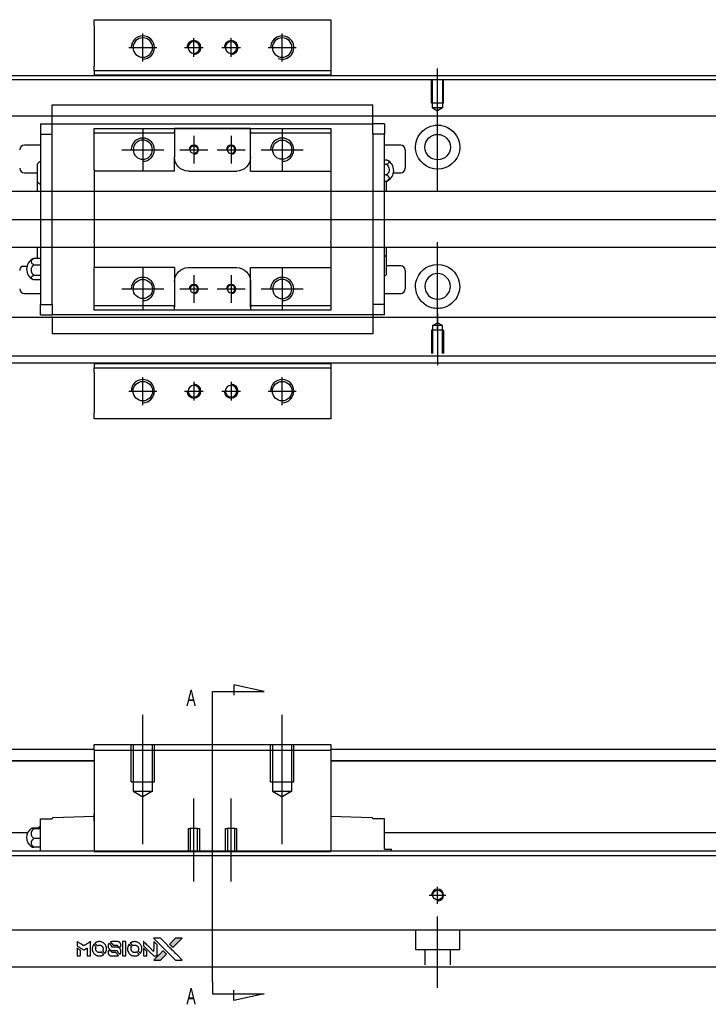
# Model space of a CAD drawing. Header units: millimetres. Extents: x -257 to 3135, y -1556 to 860.
# Tile 3 of 40: x 29 to 177, y -1556 to -1344. Entities that reach past the tile are written whole.
import ezdxf
from ezdxf.lldxf.tags import DXFTag

# ---------------------------------------------------------------- set-up
doc = ezdxf.new("R2010")
doc.units = ezdxf.units.MM
doc.layers.get('0').update_dxf_attribs({"linetype": 'CONTINUOUS'})
doc.styles.add('CHN', font='Microsoft JhengHei.ttf')
tags = doc.linetypes.add('DASHED', pattern=[25.72, 12.86, -12.86]).pattern_tags.tags
tags[6:7] = [DXFTag(74, 4), DXFTag(75, 0), DXFTag(340, '0'), DXFTag(46, 0.0), DXFTag(50, 0.0), DXFTag(44, 0.0), DXFTag(45, 0.0)]
tags[4:5] = [DXFTag(74, 4), DXFTag(75, 0), DXFTag(340, '0'), DXFTag(46, 0.0), DXFTag(50, 0.0), DXFTag(44, 0.0), DXFTag(45, 0.0)]

# ---------------------------------------------------------------- blocks, each defined once
blk = doc.blocks.new('MosionX logo(完整正式版)')
h = blk.add_hatch(color=22)
h.dxf.hatch_style = 1
h.paths.add_polyline_path([(-1416, 1831), (-1517, 1831), (-1619, 1831), (-1707, 1742, 0.000288), (-1740, 1709, 0.000479), (-1769, 1680, 0.000013), (-1794, 1654, 0.197177), (-1794, 1654, 0.197497), (-1794, 1653, 0.00004), (-1779, 1638, 0.000834), (-1763, 1622, 0.000506), (-1744, 1603), (-1694, 1552), (-1555, 1692)])
h.paths.add_polyline_path([(-1892, 1355), (-1942, 1405, 0.000476), (-1962, 1424, 0.000789), (-1978, 1441, 0.000035), (-1993, 1455, 0.19758), (-1993, 1456, 0.198396), (-1994, 1455, 0.000019), (-2014, 1435, 0.000582), (-2036, 1413, 0.000351), (-2062, 1387, 0.000108), (-2174, 1275, 0.000692), (-2230, 1218, 0.000077), (-2269, 1179, 0.197527), (-2269, 1178, 0.410182), (-2269, 1177, 0.000493), (-2248, 1177, 0.002424), (-2219, 1177, 0.000529), (-2169, 1177), (-2070, 1177), (-1981, 1266)])
at = {"color": 22}
for points in [[(-2150, 1708, -0.000056), (-2089, 1647, -0.000021), (-2004, 1562, -0.000021), (-1911, 1469, -0.000025), (-1823, 1381), (-1619, 1177), (-1518, 1177), (-1417, 1177), (-1553, 1315, 0.000274), (-1619, 1381, 0.000123), (-1705, 1467, 0.000121), (-1797, 1559, 0.000165), (-1879, 1641), (-2068, 1831), (-2170, 1831), (-2272, 1831)], [(-1707, 1742, 0.000288), (-1740, 1709, 0.000479), (-1769, 1680, 0.000013), (-1794, 1654, 0.197177), (-1794, 1654, 0.197497), (-1794, 1653, 0.00004), (-1779, 1638, 0.000836), (-1763, 1622, 0.000505), (-1744, 1603), (-1694, 1552), (-1555, 1692), (-1416, 1831), (-1517, 1831), (-1619, 1831)], [(-4562, 1668), (-4562, 1603), (-4545, 1592, -0.000297), (-4534, 1586, -0.000037), (-4510, 1571, -0.000043), (-4482, 1554, -0.000036), (-4452, 1535, 0.000044), (-4422, 1517, 0.000063), (-4396, 1501, 0.000035), (-4374, 1488, 0.0009), (-4368, 1484), (-4360, 1479), (-4348, 1486, 0.001175), (-4342, 1490, 0.000208), (-4329, 1498, 0.000225), (-4315, 1506, 0.000203), (-4300, 1516, -0.000711), (-4286, 1525, -0.001119), (-4274, 1532, -0.000263), (-4263, 1539, -0.04589), (-4262, 1539, -0.519312), (-4261, 1539, -0.001914), (-4261, 1521, -0.003124), (-4260, 1493, -0.000285), (-4260, 1421), (-4260, 1303), (-4219, 1303, 0.001727), (-4189, 1303, 0.025279), (-4179, 1303, 0.073886), (-4173, 1305, 0.07426), (-4167, 1308, 0.03264), (-4166, 1310, 0.01784), (-4164, 1311, 0.017712), (-4163, 1313, 0.026854), (-4162, 1315), (-4160, 1319), (-4160, 1526), (-4159, 1733), (-4162, 1731, -0.004595), (-4163, 1730, -0.00016), (-4169, 1726, -0.000298), (-4177, 1722, -0.000208), (-4185, 1717, 0.000986), (-4210, 1701, 0.00025), (-4250, 1676, 0.000268), (-4292, 1650, 0.000436), (-4329, 1627, -0.002932), (-4341, 1619, -0.004718), (-4351, 1613, -0.001113), (-4360, 1608, -0.227179), (-4361, 1608, -0.045982), (-4362, 1608, -0.000145), (-4374, 1616, -0.000825), (-4387, 1624, -0.000517), (-4403, 1634, 0.000056), (-4458, 1668, 0.000289), (-4488, 1687, 0.000481), (-4511, 1701, 0.000418), (-4535, 1715), (-4562, 1732)], [(-4562, 1417), (-4562, 1303), (-4521, 1303, 0.000842), (-4494, 1303, 0.010591), (-4484, 1303, 0.028995), (-4479, 1303, 0.069543), (-4475, 1305, 0.051063), (-4471, 1307, 0.039932), (-4468, 1310, 0.039414), (-4465, 1314, 0.045845), (-4462, 1318, 0.094811), (-4461, 1322, 0.007124), (-4461, 1333, 0.004713), (-4461, 1352, 0.000534), (-4461, 1395), (-4461, 1469), (-4471, 1475, 0.000828), (-4502, 1494, 0.000879), (-4532, 1513, 0.000048), (-4561, 1530, 0.137596), (-4562, 1531, 0.413028), (-4562, 1530, 0.000016), (-4562, 1497, 0.000623), (-4562, 1460, 0.000374)], [(-4068, 1643, 0.064158), (-4094, 1594, 0.06356), (-4108, 1539, 0.064004), (-4107, 1483, 0.066747), (-4091, 1429, 0.04321), (-4073, 1396, 0.044737), (-4050, 1367, 0.044901), (-4021, 1342, 0.044184), (-3989, 1323, 0.026293), (-3965, 1313, 0.033344), (-3941, 1306, 0.033227), (-3917, 1303, 0.025815), (-3890, 1302, 0.023119), (-3864, 1304, 0.031044), (-3841, 1308, 0.031337), (-3819, 1315, 0.024258), (-3796, 1325, 0.015622), (-3788, 1329, 0.008495), (-3778, 1335, 0.008415), (-3769, 1341, 0.020814), (-3763, 1346), (-3760, 1348), (-3791, 1379, 0.002843), (-3814, 1403, 0.033917), (-3823, 1411, 0.087906), (-3831, 1414, 0.073302), (-3839, 1416, 0.022047), (-3843, 1415, 0.026465), (-3847, 1415, 0.022233), (-3851, 1414, 0.009985), (-3857, 1412, -0.039011), (-3876, 1407, -0.044398), (-3896, 1406, -0.045096), (-3915, 1408, -0.04265), (-3934, 1413, -0.071154), (-3961, 1428, -0.068827), (-3983, 1450, -0.068713), (-3998, 1476, -0.070507), (-4005, 1506, -0.028605), (-4006, 1519, -0.031418), (-4005, 1531, -0.031044), (-4002, 1544, -0.02668), (-3998, 1556, 0.038913), (-3996, 1564, 0.043732), (-3995, 1571, 0.047754), (-3995, 1578, 0.075756), (-3997, 1583, 0.07294), (-3999, 1586, 0.003456), (-4006, 1594, 0.005023), (-4017, 1605, 0.002422), (-4030, 1619, 0.000819), (-4042, 1631, 0.001349), (-4053, 1641, 0.0001), (-4062, 1650, 0.205335), (-4062, 1651, 0.219821), (-4063, 1650, 0.002494), (-4064, 1648, 0.007089), (-4066, 1646, 0.004494)], [(-3917, 1731, 0.024131), (-3935, 1728, 0.022344), (-3954, 1723, 0.021883), (-3972, 1717, 0.020884), (-3990, 1709, 0.010669), (-4000, 1703, 0.010389), (-4011, 1697, 0.010913), (-4020, 1692, 0.022227), (-4026, 1687), (-4029, 1685), (-3996, 1653, 0.002452), (-3984, 1640, 0.003628), (-3972, 1630, 0.001662), (-3963, 1621, 0.070159), (-3960, 1619, 0.047671), (-3958, 1618, 0.018624), (-3956, 1618, 0.017921), (-3953, 1617, 0.018804), (-3950, 1617, 0.018255), (-3946, 1617, 0.041312), (-3943, 1617, 0.037164), (-3939, 1618, 0.012342), (-3935, 1620, -0.015101), (-3924, 1624, -0.035998), (-3916, 1626, -0.033244), (-3907, 1627, -0.011249), (-3894, 1627, -0.004059), (-3883, 1627, -0.019693), (-3877, 1627, -0.027943), (-3872, 1626, -0.014411), (-3866, 1624, -0.033089), (-3851, 1619, -0.033887), (-3838, 1613, -0.034021), (-3825, 1604, -0.033942), (-3814, 1594, -0.02816), (-3804, 1582, -0.035032), (-3796, 1570, -0.035269), (-3790, 1557, -0.029196), (-3785, 1543, -0.037862), (-3782, 1526, -0.043657), (-3782, 1510, -0.043064), (-3784, 1494, -0.035184), (-3790, 1477, 0.033699), (-3792, 1470, 0.052815), (-3793, 1463, 0.059167), (-3793, 1456, 0.058972), (-3791, 1450, 0.059208), (-3788, 1445, 0.021125), (-3783, 1439, 0.008691), (-3773, 1429, 0.000851), (-3749, 1405, 0.001873), (-3736, 1393, 0.013884), (-3730, 1387, 0.022355), (-3726, 1385, 0.341453), (-3725, 1385, 0.073011), (-3722, 1388, 0.004587), (-3714, 1399, 0.00748), (-3707, 1411, 0.016837), (-3702, 1420, 0.028606), (-3692, 1443, 0.031352), (-3685, 1465, 0.031004), (-3681, 1489, 0.0268), (-3680, 1514, 0.026698), (-3681, 1541, 0.03002), (-3686, 1566, 0.030357), (-3693, 1590, 0.028554), (-3703, 1614, 0.062944), (-3732, 1658, 0.062206), (-3772, 1694, 0.062448), (-3819, 1719, 0.064355), (-3870, 1731, 0.017377), (-3880, 1731, 0.008369), (-3893, 1731, 0.008367), (-3907, 1731, 0.01757)], [(-3610, 1675, 0.023289), (-3616, 1665, 0.026845), (-3621, 1655, 0.026047), (-3626, 1644, 0.019751), (-3629, 1631, 0.013249), (-3631, 1624, 0.025169), (-3631, 1618, 0.016532), (-3632, 1611, 0.002937), (-3632, 1598, 0.003317), (-3632, 1586, 0.011808), (-3631, 1578, 0.01777), (-3631, 1572, 0.021476), (-3630, 1567, 0.04325), (-3623, 1544, 0.045753), (-3612, 1523, 0.04649), (-3598, 1505, 0.047672), (-3581, 1490, 0.025315), (-3573, 1485, 0.015208), (-3564, 1480, 0.01512), (-3554, 1476, 0.022488), (-3546, 1473, 0.027857), (-3532, 1469, 0.034138), (-3519, 1467, 0.014286), (-3499, 1467, 0.00124), (-3449, 1467, -0.00103), (-3418, 1467, -0.002552), (-3396, 1466, -0.001594), (-3379, 1466, -0.047676), (-3374, 1466, -0.085307), (-3367, 1463, -0.097789), (-3361, 1457, -0.085947), (-3357, 1450, -0.051339), (-3356, 1440, 0.014634), (-3355, 1436, 0.015028), (-3355, 1433, 0.014927), (-3354, 1430, 0.059415), (-3353, 1429, 0.070595), (-3351, 1425, 0.00028), (-3315, 1389, 0.000111), (-3279, 1352, 0.200239), (-3277, 1352, 0.268906), (-3276, 1352, 0.001866), (-3271, 1361, 0.007532), (-3267, 1370, 0.017818), (-3263, 1376, 0.013256), (-3261, 1383, 0.011636), (-3258, 1391, 0.011528), (-3256, 1399, 0.012303), (-3254, 1407, 0.0423), (-3252, 1419, 0.013657), (-3252, 1437, 0.013857), (-3252, 1455, 0.037428), (-3254, 1468, 0.014927), (-3256, 1477, 0.0122), (-3259, 1486, 0.012518), (-3262, 1494, 0.023062), (-3265, 1501, 0.065961), (-3281, 1525, 0.06055), (-3304, 1545, 0.059676), (-3331, 1559, 0.060497), (-3360, 1567, 0.025683), (-3367, 1567, 0.001528), (-3386, 1567, 0.002124), (-3410, 1568, 0.001173), (-3439, 1568, -0.000809), (-3490, 1568, -0.017164), (-3506, 1568, -0.063931), (-3514, 1570, -0.108429), (-3520, 1573, -0.052941), (-3523, 1577, -0.063675), (-3525, 1582, -0.050562), (-3526, 1587, -0.020337), (-3527, 1595, 0.009897), (-3528, 1599, 0.016482), (-3528, 1603, 0.019019), (-3529, 1606, 0.06043), (-3530, 1608, 0.076267), (-3533, 1613, 0.00054), (-3566, 1646, 0.000307), (-3601, 1680, 0.142594), (-3604, 1681, 0.232419), (-3604, 1681, 0.022995), (-3606, 1680, 0.024627), (-3608, 1678, 0.015407)], [(-3516, 1731, 0.018538), (-3522, 1730, 0.010695), (-3530, 1729, 0.01068), (-3538, 1727, 0.017678), (-3544, 1725, 0.013849), (-3551, 1722, 0.011814), (-3559, 1719, 0.004513), (-3566, 1716, 0.290035), (-3566, 1715, 0.196418), (-3566, 1714, 0.000124), (-3554, 1702, 0.001477), (-3540, 1688, 0.000898), (-3524, 1671), (-3481, 1629), (-3427, 1628, -0.001471), (-3387, 1628, -0.028714), (-3374, 1627, -0.097073), (-3367, 1625, -0.084199), (-3361, 1620, -0.042698), (-3359, 1616, -0.053912), (-3357, 1612, -0.051004), (-3356, 1608, -0.032967), (-3355, 1602, 0.00807), (-3355, 1600, 0.003023), (-3355, 1596, 0.002994), (-3355, 1592, 0.003629), (-3355, 1588), (-3354, 1579), (-3313, 1579, 0.001618), (-3293, 1579, 0.005206), (-3280, 1579, 0.00535), (-3271, 1579, 0.060675), (-3268, 1580, 0.048484), (-3266, 1581, 0.02389), (-3264, 1582, 0.022812), (-3261, 1584, 0.02462), (-3259, 1586, 0.061781), (-3255, 1591, 0.080179), (-3253, 1596, 0.048561), (-3252, 1604, 0.010021), (-3251, 1619, 0.016602), (-3252, 1638, 0.031409), (-3254, 1653, 0.036474), (-3258, 1666, 0.03439), (-3263, 1679, 0.065928), (-3277, 1699, 0.069066), (-3296, 1715, 0.065697), (-3319, 1725, 0.051559), (-3346, 1731, 0.020904), (-3360, 1731, 0.000451), (-3431, 1731, 0.000419), (-3502, 1732, 0.022759)], [(-3202, 1517), (-3202, 1303), (-3160, 1303), (-3118, 1303), (-3113, 1306, 0.071429), (-3109, 1309, 0.054799), (-3105, 1313, 0.053585), (-3102, 1318, 0.060698), (-3101, 1323, 0.033975), (-3100, 1332, 0.000112), (-3100, 1441, 0.000726), (-3100, 1548, 0.001084), (-3101, 1641), (-3102, 1732), (-3152, 1732), (-3202, 1732)], [(-3011, 1643, 0.018008), (-3017, 1634, 0.009842), (-3023, 1622, 0.009807), (-3030, 1610, 0.015716), (-3035, 1599, 0.048467), (-3047, 1561, 0.045841), (-3052, 1520, 0.046006), (-3049, 1479, 0.049638), (-3039, 1441, 0.064819), (-3012, 1391, 0.06695), (-2974, 1350, 0.066691), (-2926, 1320, 0.063505), (-2872, 1304, 0.03135), (-2858, 1302, 0.010439), (-2837, 1302, 0.010391), (-2817, 1302, 0.032408), (-2803, 1304, 0.015696), (-2787, 1307, 0.018095), (-2771, 1312, 0.018551), (-2757, 1317, 0.018352), (-2743, 1323, 0.015568), (-2733, 1328, 0.009832), (-2723, 1334, 0.009795), (-2713, 1341, 0.023727), (-2706, 1346), (-2703, 1348), (-2734, 1379, 0.001528), (-2751, 1397, 0.010022), (-2760, 1406, 0.019586), (-2766, 1411, 0.061865), (-2771, 1413, 0.055054), (-2777, 1415, 0.061607), (-2784, 1416, 0.048725), (-2792, 1415, 0.020221), (-2802, 1412, -0.017722), (-2813, 1409, -0.02685), (-2822, 1407, -0.02759), (-2832, 1406, -0.020233), (-2843, 1406, -0.04793), (-2864, 1409, -0.048386), (-2883, 1416, -0.047866), (-2901, 1426, -0.044964), (-2917, 1440, -0.04333), (-2931, 1457, -0.050921), (-2941, 1475, -0.051473), (-2946, 1495, -0.0459), (-2948, 1516, -0.019014), (-2948, 1526, -0.024114), (-2947, 1535, -0.025081), (-2945, 1544, -0.023892), (-2942, 1553, 0.008624), (-2939, 1560, 0.026486), (-2938, 1564, 0.035074), (-2937, 1568, 0.02756), (-2937, 1573, 0.087163), (-2939, 1580, 0.073291), (-2942, 1587, 0.028074), (-2951, 1596, 0.002594), (-2973, 1619), (-3005, 1651)], [(-2860, 1730, 0.023681), (-2878, 1728, 0.022402), (-2896, 1723, 0.021929), (-2914, 1717, 0.020503), (-2931, 1709, 0.013745), (-2941, 1704, 0.009767), (-2952, 1698, 0.009658), (-2962, 1691, 0.027804), (-2968, 1687), (-2971, 1685), (-2939, 1653, 0.002053), (-2924, 1638, 0.006738), (-2914, 1628, 0.007826), (-2907, 1622, 0.063909), (-2903, 1619, 0.061532), (-2897, 1617, 0.068674), (-2891, 1617, 0.052072), (-2885, 1618, 0.019648), (-2875, 1621, -0.018366), (-2864, 1624, -0.0288), (-2854, 1626, -0.029061), (-2844, 1627, -0.019155), (-2832, 1627, -0.053809), (-2807, 1624, -0.058833), (-2784, 1615, -0.058566), (-2764, 1601, -0.052525), (-2746, 1582, -0.044733), (-2737, 1566, -0.040573), (-2729, 1547, -0.041123), (-2725, 1529, -0.04951), (-2725, 1511, -0.017369), (-2725, 1502, -0.024255), (-2727, 1495, -0.023787), (-2729, 1487, -0.015798), (-2732, 1479, 0.010631), (-2734, 1474, 0.033653), (-2735, 1470, 0.037806), (-2736, 1467, 0.016307), (-2736, 1462, 0.068179), (-2734, 1453, 0.095747), (-2731, 1446, 0.033418), (-2722, 1436, 0.002133), (-2695, 1409, 0.001452), (-2680, 1395, 0.012393), (-2673, 1388, 0.020479), (-2668, 1385, 0.344362), (-2667, 1385, 0.074287), (-2663, 1388, 0.005454), (-2656, 1400, 0.008391), (-2649, 1412, 0.017097), (-2643, 1422, 0.027375), (-2635, 1442, 0.02835), (-2628, 1463, 0.027723), (-2624, 1485, 0.023913), (-2623, 1509, 0.027047), (-2623, 1537, 0.031685), (-2627, 1563, 0.032425), (-2634, 1588, 0.031013), (-2644, 1612, 0.037914), (-2661, 1641, 0.040153), (-2682, 1667, 0.039834), (-2707, 1688, 0.036173), (-2736, 1707, 0.040752), (-2765, 1719, 0.035885), (-2796, 1728, 0.035491), (-2828, 1731, 0.037615)], [(-2572, 1669), (-2572, 1604), (-2422, 1453), (-2271, 1303), (-2229, 1303, 0.0008), (-2202, 1303, 0.010795), (-2192, 1303, 0.030495), (-2186, 1304, 0.080372), (-2183, 1305, 0.03816), (-2179, 1308, 0.041799), (-2176, 1310, 0.042486), (-2174, 1314, 0.042078), (-2172, 1317, 0.099276), (-2170, 1322, 0.003302), (-2170, 1343, 0.002586), (-2170, 1380, 0.000204), (-2170, 1477), (-2170, 1633), (-2221, 1683), (-2271, 1733), (-2271, 1583), (-2272, 1433), (-2419, 1582, 0.000253), (-2476, 1639, 0.000412), (-2524, 1687, 0.000041), (-2567, 1730, 0.041338), (-2570, 1732), (-2572, 1734)], [(-2572, 1416), (-2572, 1303), (-2530, 1303), (-2488, 1303), (-2483, 1306, 0.03146), (-2480, 1308, 0.026444), (-2478, 1310, 0.026444), (-2476, 1312, 0.031457), (-2475, 1314), (-2472, 1319), (-2471, 1375), (-2471, 1431), (-2521, 1481, 0.000745), (-2540, 1499, 0.001228), (-2556, 1515, 0.000087), (-2571, 1529, 0.195134), (-2571, 1530, 0.412117), (-2572, 1529, 0.000048), (-2572, 1496, 0.00109), (-2572, 1460, 0.000653)], [(-3615, 1454, 0.065483), (-3620, 1451, 0.053271), (-3625, 1447, 0.052018), (-3628, 1443, 0.0556), (-3631, 1437, 0.036839), (-3632, 1434, 0.026922), (-3632, 1430, 0.016905), (-3633, 1424, 0.004317), (-3633, 1416, 0.016369), (-3632, 1397, 0.029936), (-3630, 1382, 0.03418), (-3627, 1369, 0.031327), (-3621, 1356, 0.046935), (-3612, 1340, 0.054053), (-3600, 1327, 0.053701), (-3585, 1317, 0.045364), (-3568, 1309, 0.032479), (-3552, 1305, 0.03386), (-3537, 1303, 0.013578), (-3512, 1303, 0.001155), (-3450, 1303, 0.000413), (-3396, 1303, 0.005008), (-3375, 1304, 0.013199), (-3364, 1304, 0.033956), (-3355, 1305, 0.013909), (-3347, 1308, 0.010864), (-3337, 1310, 0.010938), (-3329, 1313, 0.028702), (-3323, 1316), (-3318, 1318), (-3362, 1362), (-3405, 1406), (-3455, 1406, -0.001504), (-3477, 1406, -0.00328), (-3493, 1406, -0.001901), (-3506, 1406, -0.061333), (-3510, 1407, -0.063621), (-3514, 1409, -0.048633), (-3518, 1412, -0.046769), (-3522, 1415, -0.047961), (-3525, 1420, -0.02678), (-3526, 1424, -0.050957), (-3527, 1427, -0.029398), (-3528, 1431, -0.00401), (-3528, 1441), (-3529, 1456), (-3569, 1456, 0.001061), (-3593, 1456, 0.009147), (-3604, 1455, 0.020721), (-3611, 1455, 0.051619)], [(-2062, 1387, 0.000108), (-2174, 1275, 0.000692), (-2230, 1218, 0.000077), (-2269, 1179, 0.197527), (-2269, 1178, 0.410182), (-2269, 1177, 0.000493), (-2248, 1177, 0.002424), (-2219, 1177, 0.000529), (-2170, 1177), (-2070, 1177), (-1981, 1266), (-1892, 1355), (-1942, 1405, 0.000476), (-1962, 1424, 0.000789), (-1978, 1441, 0.000035), (-1993, 1455, 0.19758), (-1993, 1456, 0.198396), (-1994, 1455, 0.000019), (-2014, 1435, 0.000582), (-2036, 1413, 0.000351)]]:
    blk.add_lwpolyline(points, format="xyb", close=True, dxfattribs=at)

msp = doc.modelspace()

# ---------------------------------------------------------------- linework, layer by layer
at = {"linetype": 'Continuous'}
for p, q in [((44.63, -1345.66), (44.63, -1344.37)), ((44.63, -1344.37), (95.63, -1344.37)), ((95.63, -1344.37), (95.63, -1345.66)), ((44.63, -1345.66), (44.63, -1354.37)), ((95.63, -1345.66), (95.63, -1354.37)), ((44.63, -1355.37), (44.63, -1354.37)), ((95.63, -1354.37), (95.63, -1355.37)), ((-45.42, -1356.37), (80.83, -1356.37)), ((95.63, -1355.37), (44.63, -1355.37)), ((44.63, -1355.37), (44.63, -1356.37)), ((80.83, -1356.37), (579.58, -1356.37)), ((95.63, -1355.37), (95.63, -1356.37)), ((64.93, -1418.37), (-45.42, -1418.37)), ((44.63, -1418.37), (44.63, -1419.37)), ((579.58, -1418.37), (64.93, -1418.37)), ((95.63, -1418.37), (95.63, -1419.37)), ((44.63, -1420.37), (44.63, -1419.37)), ((44.63, -1419.37), (95.63, -1419.37)), ((44.63, -1420.37), (44.63, -1429.07)), ((95.63, -1419.37), (95.63, -1420.37)), ((95.63, -1420.37), (95.63, -1429.07)), ((44.63, -1430.37), (44.63, -1429.07)), ((95.63, -1429.07), (95.63, -1430.37)), ((95.63, -1430.37), (44.63, -1430.37)), ((44.63, -1500.52), (95.63, -1500.52)), ((44.63, -1501.81), (44.63, -1500.52)), ((95.63, -1500.52), (95.63, -1501.81)), ((-45.42, -1501.52), (44.63, -1501.52)), ((44.63, -1501.81), (44.63, -1523.52)), ((95.63, -1501.81), (44.63, -1501.81)), ((95.63, -1501.52), (579.58, -1501.52)), ((95.63, -1501.81), (95.63, -1523.52)), ((44.63, -1504.02), (-45.42, -1504.02)), ((-45.42, -1504.02), (44.63, -1504.02)), ((579.58, -1504.02), (95.63, -1504.02)), ((95.63, -1504.02), (579.58, -1504.02)), ((44.63, -1516.02), (35.83, -1516.25)), ((44.63, -1516.52), (44.63, -1515.52)), ((95.63, -1515.52), (95.63, -1516.52)), ((104.44, -1516.25), (95.63, -1516.02)), ((31.68, -1518.41), (33.13, -1518.41)), ((33.13, -1516.52), (35.63, -1516.52)), ((33.13, -1518.72), (33.13, -1516.52)), ((35.63, -1516.52), (35.63, -1516.45)), ((44.57, -1517.02), (44.63, -1517.02)), ((44.63, -1517.02), (44.63, -1516.52)), ((95.63, -1516.52), (95.63, -1517.02)), ((95.63, -1517.02), (95.7, -1517.02)), ((104.63, -1516.45), (104.63, -1516.52)), ((107.13, -1516.52), (104.63, -1516.52)), ((107.13, -1518.72), (107.13, -1516.52)), ((30.34, -1519.52), (-19.92, -1519.52)), ((33.13, -1518.65), (31.68, -1518.65)), ((33.13, -1522.02), (33.13, -1518.72)), ((107.13, -1522.02), (107.13, -1518.72)), ((568.58, -1519.52), (107.13, -1519.52)), ((33.13, -1520.75), (31.68, -1520.75)), ((33.13, -1522.63), (31.68, -1522.63)), ((33.13, -1523.47), (33.13, -1522.02)), ((107.13, -1523.02), (107.13, -1522.02)), ((72.7, -1523.47), (-31.42, -1523.47)), ((72.44, -1524.47), (-31.42, -1524.47)), ((44.63, -1523.56), (44.63, -1523.52)), ((44.63, -1523.52), (95.63, -1523.52)), ((95.63, -1523.56), (44.63, -1523.56)), ((568.58, -1524.47), (72.44, -1524.47)), ((568.58, -1523.47), (72.7, -1523.47)), ((95.63, -1523.52), (95.63, -1523.56)), ((107.13, -1523.02), (108.52, -1523.02)), ((108.52, -1523.02), (108.63, -1523.02)), ((108.52, -1523.02), (108.52, -1523.47)), ((108.63, -1523.47), (108.63, -1523.02)), ((66.29, -1548.47), (-31.42, -1548.47)), ((568.58, -1548.47), (66.29, -1548.47))]:
    msp.add_line(p, q, dxfattribs=at)
for p, q in [((55.13, -1353.37), (55.13, -1347.37)), ((66.13, -1352.37), (66.13, -1348.37)), ((74.13, -1352.37), (74.13, -1348.37)), ((85.13, -1353.37), (85.13, -1347.37)), ((52.13, -1350.37), (58.13, -1350.37)), ((64.13, -1350.37), (68.13, -1350.37)), ((72.13, -1350.37), (76.13, -1350.37)), ((82.13, -1350.37), (88.13, -1350.37)), ((118.58, -1365.99), (118.58, -1354.87)), ((118.58, -1381.34), (118.58, -1362.29)), ((-95.42, -1387.37), (72.88, -1387.37)), ((72.88, -1387.37), (580.28, -1387.37)), ((118.58, -1411.34), (118.58, -1392.29)), ((29.22, -1397.46), (30.22, -1397.46)), ((118.58, -1407.65), (118.58, -1418.77)), ((55.13, -1427.37), (55.13, -1421.37)), ((66.13, -1422.37), (66.13, -1426.37)), ((74.13, -1422.37), (74.13, -1426.37)), ((85.13, -1427.37), (85.13, -1421.37)), ((52.13, -1424.37), (58.13, -1424.37)), ((64.13, -1424.37), (68.13, -1424.37)), ((72.13, -1424.37), (76.13, -1424.37)), ((82.13, -1424.37), (88.13, -1424.37)), ((81.28, -1489.06), (74.69, -1487.63)), ((74.69, -1487.63), (74.69, -1489.86)), ((70.13, -1489.06), (81.28, -1489.06)), ((70.13, -1491.7), (70.13, -1489.06)), ((70.13, -1551.59), (70.13, -1491.7)), ((70.13, -1551.59), (70.13, -1554.22)), ((70.13, -1554.22), (81.28, -1554.22)), ((74.69, -1555.66), (74.69, -1553.43)), ((81.28, -1554.22), (74.69, -1555.66))]:
    msp.add_line(p, q)
at = {"linetype": 'DASHED'}
for p, q in [((95.63, -1356.32), (44.63, -1356.32)), ((44.63, -1418.41), (95.63, -1418.41)), ((33.13, -1516.52), (33.13, -1516.52)), ((35.63, -1516.52), (35.63, -1516.52)), ((104.63, -1516.52), (104.63, -1516.52)), ((107.13, -1516.52), (107.13, -1516.52))]:
    msp.add_line(p, q, dxfattribs=at)
at = {"linetype": 'DASHED', "ltscale": 0.3}
for p, q in [((80.58, -1357.32), (-31.42, -1357.32)), ((568.58, -1357.32), (80.58, -1357.32)), ((568.58, -1365.15), (-31.42, -1365.15)), ((568.58, -1381.37), (-28.12, -1381.37)), ((-28.12, -1393.37), (568.58, -1393.37)), ((568.58, -1408.49), (-31.42, -1408.49)), ((117.51, -1410.27), (118.58, -1409.65)), ((117.51, -1410.27), (117.51, -1416.27)), ((119.66, -1410.27), (117.51, -1410.27)), ((119.66, -1410.27), (118.58, -1409.65)), ((119.66, -1416.27), (119.66, -1410.27)), ((119.88, -1411.27), (117.28, -1411.27)), ((117.28, -1411.27), (117.28, -1416.27)), ((119.88, -1411.27), (119.88, -1416.27)), ((568.58, -1416.82), (-31.42, -1416.82)), ((52.63, -1508.52), (52.63, -1500.52)), ((53.03, -1500.52), (53.03, -1510.52)), ((57.23, -1510.52), (57.23, -1500.52)), ((57.63, -1508.52), (57.63, -1500.52)), ((82.63, -1508.52), (82.63, -1500.52)), ((83.03, -1500.52), (83.03, -1510.52)), ((87.23, -1510.52), (87.23, -1500.52)), ((87.63, -1508.52), (87.63, -1500.52)), ((52.63, -1508.52), (57.63, -1508.52)), ((82.63, -1508.52), (87.63, -1508.52)), ((53.03, -1510.52), (57.23, -1510.52)), ((53.03, -1510.52), (55.13, -1511.73)), ((57.23, -1510.52), (55.13, -1511.73)), ((83.03, -1510.52), (87.23, -1510.52)), ((83.03, -1510.52), (85.13, -1511.73)), ((87.23, -1510.52), (85.13, -1511.73)), ((64.88, -1518.56), (64.88, -1523.56)), ((64.88, -1518.56), (65.33, -1518.56)), ((65.33, -1518.56), (65.33, -1523.56)), ((66.93, -1518.56), (65.33, -1518.56)), ((66.93, -1523.56), (66.93, -1518.56)), ((66.93, -1518.56), (67.38, -1518.56)), ((67.38, -1523.56), (67.38, -1518.56)), ((72.88, -1518.56), (72.88, -1523.56)), ((72.88, -1518.56), (73.33, -1518.56)), ((73.33, -1518.56), (73.33, -1523.56)), ((74.93, -1518.56), (73.33, -1518.56)), ((74.93, -1523.56), (74.93, -1518.56)), ((74.93, -1518.56), (75.38, -1518.56)), ((75.38, -1523.56), (75.38, -1518.56)), ((568.58, -1540.47), (-31.42, -1540.47)), ((113.83, -1540.47), (113.83, -1544.62)), ((123.33, -1544.62), (123.33, -1540.47)), ((113.83, -1544.62), (123.33, -1544.62)), ((115.83, -1544.62), (115.83, -1547.92)), ((121.33, -1547.92), (121.33, -1544.62))]:
    msp.add_line(p, q, dxfattribs=at)
at = {"linetype": 'DASHED', "ltscale": 0.1}
for p, q in [((117.28, -1362.37), (117.28, -1357.37)), ((117.51, -1363.37), (117.51, -1357.37)), ((119.66, -1357.37), (119.66, -1363.37)), ((119.88, -1362.37), (119.88, -1357.37)), ((119.88, -1362.37), (117.28, -1362.37)), ((119.66, -1363.37), (117.51, -1363.37)), ((117.51, -1363.37), (118.58, -1363.99)), ((119.66, -1363.37), (118.58, -1363.99))]:
    msp.add_line(p, q, dxfattribs=at)
at = {"linetype": 'DASHED', "ltscale": 0.5}
for p, q in [((35.63, -1362.76), (35.63, -1362.71)), ((35.63, -1362.89), (35.63, -1362.76)), ((104.63, -1362.76), (35.63, -1362.76)), ((35.63, -1366.47), (35.63, -1362.89)), ((104.63, -1362.76), (104.63, -1362.71)), ((104.63, -1362.89), (104.63, -1362.76)), ((104.63, -1366.47), (104.63, -1362.89)), ((33.13, -1366.8), (33.13, -1369)), ((33.13, -1366.8), (35.63, -1366.8)), ((35.63, -1366.8), (35.63, -1366.47)), ((35.63, -1367.8), (35.63, -1366.8)), ((35.63, -1366.8), (104.63, -1366.8)), ((35.63, -1366.9), (35.63, -1366.9)), ((35.63, -1369), (35.63, -1367.8)), ((44.63, -1368.8), (44.63, -1367.8)), ((55.13, -1367.87), (55.13, -1376.87)), ((61.93, -1367.8), (61.93, -1368.5)), ((78.33, -1367.8), (61.93, -1367.8)), ((62.02, -1367.8), (78.24, -1367.8)), ((78.33, -1368.5), (78.33, -1367.8)), ((85.13, -1367.87), (85.13, -1376.87)), ((95.63, -1367.8), (95.63, -1368.8)), ((104.63, -1366.8), (104.63, -1366.47)), ((107.13, -1366.8), (104.63, -1366.8)), ((104.63, -1367.8), (104.63, -1366.8)), ((104.63, -1366.9), (104.63, -1366.9)), ((104.63, -1369), (104.63, -1367.8)), ((107.13, -1366.8), (107.13, -1369)), ((33.13, -1369), (35.63, -1369)), ((33.13, -1369), (33.13, -1405.74)), ((35.63, -1369.47), (35.63, -1369)), ((35.63, -1369.47), (35.63, -1369.04)), ((35.63, -1405.26), (35.63, -1369.47)), ((44.63, -1376.67), (44.63, -1368.8)), ((61.63, -1368.8), (44.63, -1368.8)), ((61.63, -1368.8), (61.93, -1368.5)), ((61.93, -1368.5), (61.93, -1373.97)), ((66.13, -1369.37), (66.13, -1375.37)), ((74.13, -1369.37), (74.13, -1375.37)), ((78.33, -1368.5), (78.63, -1368.8)), ((78.33, -1376.97), (78.33, -1368.5)), ((78.33, -1373.97), (78.33, -1368.5)), ((95.63, -1368.8), (78.63, -1368.8)), ((95.63, -1368.8), (95.63, -1376.67)), ((107.13, -1369), (104.63, -1369)), ((104.63, -1369), (104.63, -1369.47)), ((104.63, -1369.04), (104.63, -1369.47)), ((104.63, -1369.47), (104.63, -1405.26)), ((107.13, -1405.74), (107.13, -1369)), ((33.13, -1371.37), (29.63, -1371.37)), ((110.63, -1371.37), (107.13, -1371.37)), ((50.63, -1372.37), (59.63, -1372.37)), ((61.93, -1376.97), (61.93, -1373.97)), ((63.13, -1372.37), (69.13, -1372.37)), ((71.13, -1372.37), (77.13, -1372.37)), ((80.63, -1372.37), (89.63, -1372.37)), ((111.63, -1372.37), (111.63, -1376.37)), ((32.48, -1379.29), (32.48, -1375.44)), ((107.13, -1374.57), (107.59, -1374.57)), ((107.13, -1375.51), (107.59, -1375.51)), ((29.63, -1377.37), (32.48, -1377.37)), ((44.63, -1376.67), (44.63, -1382.37)), ((64.93, -1376.97), (75.33, -1376.97)), ((78.33, -1376.97), (95.63, -1376.97)), ((95.63, -1376.67), (95.63, -1382.37)), ((107.59, -1377.81), (107.13, -1377.81)), ((109.08, -1377.37), (110.63, -1377.37)), ((32.48, -1381.37), (32.48, -1379.29)), ((107.13, -1379.16), (107.59, -1379.16)), ((107.48, -1379.16), (107.48, -1381.37)), ((44.63, -1382.37), (44.63, -1382.67)), ((44.63, -1382.67), (44.63, -1392.07)), ((95.63, -1382.37), (95.63, -1382.67)), ((95.63, -1382.67), (95.63, -1392.07)), ((44.63, -1392.37), (44.63, -1392.07)), ((44.63, -1392.37), (44.63, -1397.77)), ((95.63, -1392.37), (95.63, -1392.07)), ((95.63, -1392.37), (95.63, -1397.77)), ((32.48, -1395.79), (32.48, -1393.37)), ((107.48, -1393.37), (107.48, -1395.45)), ((107.48, -1395.45), (107.48, -1399.3)), ((33.13, -1395.8), (31.68, -1395.8)), ((31.68, -1397.15), (33.13, -1397.15)), ((110.63, -1397.37), (107.48, -1397.37)), ((33.13, -1399.45), (31.68, -1399.45)), ((44.63, -1398.07), (44.63, -1397.77)), ((61.93, -1397.77), (44.63, -1397.77)), ((44.63, -1405.94), (44.63, -1398.07)), ((55.13, -1397.87), (55.13, -1406.87)), ((61.93, -1397.77), (61.93, -1400.77)), ((64.93, -1397.77), (75.33, -1397.77)), ((66.13, -1399.37), (66.13, -1405.37)), ((74.13, -1399.37), (74.13, -1405.37)), ((78.33, -1406.24), (78.33, -1397.77)), ((85.13, -1397.87), (85.13, -1406.87)), ((95.63, -1397.77), (95.63, -1405.94)), ((111.63, -1398.37), (111.63, -1402.37)), ((33.13, -1400.39), (31.68, -1400.39)), ((61.93, -1400.77), (61.93, -1406.24)), ((78.33, -1400.77), (78.33, -1406.24)), ((29.63, -1403.37), (33.13, -1403.37)), ((50.63, -1402.37), (59.63, -1402.37)), ((63.13, -1402.37), (69.13, -1402.37)), ((71.13, -1402.37), (77.13, -1402.37)), ((80.63, -1402.37), (89.63, -1402.37)), ((107.13, -1403.37), (110.63, -1403.37)), ((33.13, -1405.74), (35.63, -1405.74)), ((33.13, -1407.94), (33.13, -1405.74)), ((35.63, -1405.7), (35.63, -1405.26)), ((35.63, -1405.74), (35.63, -1405.26)), ((35.63, -1405.74), (35.63, -1406.94)), ((44.63, -1405.94), (61.63, -1405.94)), ((44.63, -1406.94), (44.63, -1405.94)), ((61.93, -1406.24), (61.63, -1405.94)), ((78.63, -1405.94), (78.33, -1406.24)), ((78.63, -1405.94), (95.63, -1405.94)), ((95.63, -1405.94), (95.63, -1406.94)), ((104.63, -1405.26), (104.63, -1405.74)), ((104.63, -1405.26), (104.63, -1405.7)), ((104.63, -1405.74), (104.63, -1406.94)), ((107.13, -1405.74), (104.63, -1405.74)), ((107.13, -1407.94), (107.13, -1405.74)), ((33.13, -1407.94), (35.63, -1407.94)), ((35.63, -1406.94), (35.63, -1407.94)), ((104.63, -1407.94), (35.63, -1407.94)), ((61.93, -1406.94), (61.93, -1406.24)), ((78.33, -1406.94), (61.93, -1406.94)), ((78.24, -1406.94), (62.02, -1406.94)), ((78.33, -1406.24), (78.33, -1406.94)), ((104.63, -1406.94), (104.63, -1407.94)), ((104.63, -1407.84), (104.63, -1407.84)), ((104.63, -1407.94), (104.63, -1408.27)), ((107.13, -1407.94), (104.63, -1407.94)), ((35.63, -1408.49), (32.59, -1408.49)), ((35.63, -1408.49), (32.59, -1408.49)), ((35.63, -1408.27), (35.63, -1411.85)), ((104.63, -1408.27), (104.63, -1411.85)), ((35.63, -1411.85), (35.63, -1411.98)), ((35.63, -1411.98), (35.63, -1412.02)), ((35.63, -1411.98), (104.63, -1411.98)), ((104.63, -1411.85), (104.63, -1411.98)), ((104.63, -1411.98), (104.63, -1412.02))]:
    msp.add_line(p, q, dxfattribs=at)
at = {"ltscale": 0.2}
for p, q in [((55.13, -1521.93), (55.13, -1494.1)), ((85.13, -1521.93), (85.13, -1494.1)), ((66.13, -1529.98), (66.13, -1512.15)), ((74.13, -1529.98), (74.13, -1512.15))]:
    msp.add_line(p, q, dxfattribs=at)
at = {"ltscale": 0.5}
for p, q in [((118.58, -1534.78), (118.58, -1531.12)), ((116.78, -1532.92), (120.38, -1532.92)), ((118.58, -1552.92), (118.58, -1537.56))]:
    msp.add_line(p, q, dxfattribs=at)
at = {"linetype": 'Continuous', "extrusion": (0, 0, -1)}
for centre, radius in [((-55.13, -1350.37), 2.1), ((-85.13, -1350.37), 2.1), ((-118.58, -1401.82), 2.75)]:
    msp.add_circle(centre, radius, dxfattribs=at)
at = {"linetype": 'DASHED', "ltscale": 0.15, "extrusion": (0, 0, -1)}
for centre in [(-66.13, -1350.37), (-74.13, -1350.37), (-66.13, -1424.37), (-74.13, -1424.37)]:
    msp.add_circle(centre, 1.25, dxfattribs=at)
at = {"linetype": 'Continuous'}
for centre, radius in [((118.58, -1371.82), 2.75), ((55.13, -1424.37), 2.1), ((85.13, -1424.37), 2.1), ((118.58, -1532.92), 1.07)]:
    msp.add_circle(centre, radius, dxfattribs=at)
at = {"linetype": 'DASHED', "ltscale": 0.5, "extrusion": (0, 0, -1)}
for centre, radius in [((-55.13, -1372.37), 2.07), ((-74.13, -1372.37), 0.825), ((-66.13, -1402.37), 0.825), ((-74.13, -1402.37), 0.825), ((-85.13, -1402.37), 2.07)]:
    msp.add_circle(centre, radius, dxfattribs=at)
at = {"linetype": 'DASHED', "ltscale": 0.5}
for centre, radius in [((66.13, -1372.37), 0.825), ((85.13, -1372.37), 2.07), ((55.13, -1402.37), 2.07)]:
    msp.add_circle(centre, radius, dxfattribs=at)
for centre, radius, start in [((55.13, -1350.37), 2.5, 270), ((85.13, -1350.37), 2.5, 249.2801), ((55.13, -1424.37), 2.5, 270), ((85.13, -1424.37), 2.5, 270), ((118.58, -1532.92), 1.3, 270)]:
    msp.add_arc(centre, radius, start, 180)
at = {"linetype": 'DASHED', "ltscale": 0.15}
for centre, start, end in [((66.13, -1350.37), 270, 180), ((74.13, -1350.37), 270, 180), ((66.13, -1424.37), 180, 90), ((74.13, -1424.37), 180, 90)]:
    msp.add_arc(centre, 1.5, start, end, dxfattribs=at)
at = {"linetype": 'Continuous', "extrusion": (0, 0, -1)}
for centre, start, end in [((-118.58, -1371.82), 13.6191, 80.1049), ((-118.58, -1371.82), 99.8951, 166.3809), ((-118.58, -1371.82), 189.6765, 350.3235), ((-118.58, -1401.82), 10.8558, 169.1442), ((-118.58, -1401.82), 285.2319, 347.572), ((-118.58, -1401.82), 192.428, 254.7681)]:
    msp.add_arc(centre, 4.75, start, end, dxfattribs=at)
at = {"linetype": 'DASHED', "ltscale": 0.5}
for centre, radius, start, end in [((55.13, -1372.37), 2.5, 270, 180), ((85.13, -1372.37), 2.5, 270, 180), ((29.63, -1372.37), 1, 90, 180), ((66.13, -1372.37), 1, 270, 180), ((74.13, -1372.37), 1, 270, 180), ((110.63, -1372.37), 1, 0, 90), ((29.63, -1376.37), 1, 180, 270), ((34.62, -1377.32), 2.85, 121.5132, 138.6569), ((106.63, -1376.87), 2.5, 0, 61.7734), ((110.63, -1376.37), 1, 270, 0), ((106.63, -1376.87), 2.5, 298.2701, 0), ((34.62, -1377.4), 2.85, 221.3431, 238.4868), ((105.34, -1397.33), 2.85, 41.3431, 51.1006), ((29.63, -1398.37), 1, 114.7486, 180), ((32.63, -1398.09), 2.5, 118.2701, 180), ((110.63, -1398.37), 1, 0, 90), ((32.63, -1398.09), 2.5, 180, 241.7734), ((105.34, -1397.42), 2.85, 308.8994, 318.6569), ((55.13, -1402.37), 2.5, 270, 180), ((66.13, -1402.37), 1, 270, 180), ((74.13, -1402.37), 1, 270, 180), ((85.13, -1402.37), 2.5, 270, 180), ((29.63, -1402.37), 1, 180, 270), ((110.63, -1402.37), 1, 270, 0)]:
    msp.add_arc(centre, radius, start, end, dxfattribs=at)
at = {"linetype": 'DASHED', "ltscale": 0.5, "extrusion": (0, 0, -1)}
for centre, start, end in [((-64.93, -1373.97), 270, 359.96), ((-75.33, -1373.97), 180, 270), ((-64.93, -1400.77), 360, 90), ((-75.33, -1400.77), 90, 180)]:
    msp.add_arc(centre, 3, start, end, dxfattribs=at)
at = {"linetype": 'Continuous'}
for centre, radius, start, end in [((35.83, -1516.45), 0.2, 91.5, 180), ((104.43, -1516.45), 0.2, 0, 88.5), ((34.62, -1520.48), 2.85, 121.5132, 133.5232), ((32.63, -1520.52), 2.5, 126.4021, 180), ((32.63, -1520.52), 2.5, 180, 233.5675)]:
    msp.add_arc(centre, radius, start, end, dxfattribs=at)
at = {"linetype": 'DASHED', "ltscale": 0.5}
for points, degree in [([(44.63, -1367.8), (61.93, -1367.8)], 1), ([(78.33, -1367.8), (95.63, -1367.8)], 1), ([(61.93, -1376.97), (44.63, -1376.97)], 1), ([(107.59, -1379.16), (107.68, -1379.14), (107.76, -1379.1), (107.83, -1379.06)], 3), ([(31.68, -1395.8), (31.59, -1395.82), (31.51, -1395.86), (31.44, -1395.9)], 3), ([(78.33, -1397.77), (95.63, -1397.77)], 1), ([(61.93, -1406.94), (44.63, -1406.94)], 1), ([(95.63, -1406.94), (78.33, -1406.94)], 1)]:
    msp.add_open_spline(points, degree=degree, dxfattribs=at)
at = {"linetype": 'Continuous'}
for points, knots in [([(117.77, -1367.14), (118.18, -1367.07), (118.61, -1367.05), (119.15, -1367.1), (119.28, -1367.12), (119.4, -1367.14)], [0, 0, 0, 0, 0.772987, 0.772987, 1, 1, 1, 1]), ([(119.83, -1406.4), (119.43, -1406.51), (119, -1406.57), (118.16, -1406.57), (117.74, -1406.51), (117.33, -1406.4)], [0, 0, 0, 0, 0.500461, 0.500461, 1, 1, 1, 1]), ([(31.68, -1518.65), (31.55, -1518.64), (31.44, -1518.62), (31.26, -1518.59), (31.2, -1518.58), (31.13, -1518.54), (31.13, -1518.52), (31.17, -1518.49), (31.22, -1518.47), (31.37, -1518.44), (31.48, -1518.43), (31.62, -1518.41), (31.65, -1518.41), (31.68, -1518.41)], [0, 0, 0, 0, 0.192078, 0.192078, 0.384156, 0.384156, 0.576234, 0.576234, 0.768312, 0.768312, 0.960389, 0.960389, 1, 1, 1, 1]), ([(31.68, -1520.75), (31.55, -1520.66), (31.44, -1520.54), (31.26, -1520.27), (31.2, -1520.13), (31.13, -1519.83), (31.13, -1519.67), (31.17, -1519.37), (31.22, -1519.22), (31.37, -1518.94), (31.48, -1518.82), (31.62, -1518.69), (31.65, -1518.67), (31.68, -1518.65)], [0, 0, 0, 0, 0.192078, 0.192078, 0.384156, 0.384156, 0.576234, 0.576234, 0.768312, 0.768312, 0.960389, 0.960389, 1, 1, 1, 1]), ([(31.68, -1522.63), (31.55, -1522.54), (31.44, -1522.43), (31.26, -1522.2), (31.2, -1522.07), (31.13, -1521.8), (31.13, -1521.66), (31.17, -1521.39), (31.22, -1521.26), (31.37, -1521.02), (31.48, -1520.91), (31.62, -1520.79), (31.65, -1520.77), (31.68, -1520.75)], [0, 0, 0, 0, 0.192078, 0.192078, 0.384156, 0.384156, 0.576234, 0.576234, 0.768312, 0.768312, 0.960389, 0.960389, 1, 1, 1, 1]), ([(31.15, -1522.53), (31.17, -1522.54), (31.22, -1522.56), (31.37, -1522.59), (31.48, -1522.61), (31.62, -1522.62), (31.65, -1522.62), (31.68, -1522.63)], [0, 0, 0, 0, 0.448024, 0.448024, 0.905631, 0.905631, 1, 1, 1, 1])]:
    msp.add_open_spline(points, degree=3, knots=knots, dxfattribs=at)
for points in [[(113.9, -1372.62), (113.79, -1371.96), (113.82, -1371.29), (113.97, -1370.7)], [(123.2, -1370.7), (123.34, -1371.29), (123.38, -1371.96), (123.27, -1372.62)], [(113.94, -1402.84), (113.81, -1402.24), (113.79, -1401.57), (113.92, -1400.92)], [(123.25, -1400.92), (123.37, -1401.58), (123.35, -1402.24), (123.22, -1402.84)]]:
    msp.add_open_spline(points, degree=3, dxfattribs=at)
at = {"linetype": 'DASHED', "ltscale": 0.5}
msp.add_rational_spline([(61.93, -1373.97), (61.93, -1373.97), (61.93, -1373.97)], [0.500000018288, 0.499999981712, 0.500000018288], degree=2, dxfattribs=at)
for points in [[(107.59, -1374.57), (107.72, -1374.61), (107.83, -1374.67), (108.01, -1374.79), (108.07, -1374.85), (108.14, -1374.99), (108.14, -1375.06), (108.1, -1375.19), (108.05, -1375.26), (107.89, -1375.38), (107.79, -1375.44), (107.65, -1375.49), (107.62, -1375.5), (107.59, -1375.51)], [(107.59, -1375.51), (107.72, -1375.62), (107.83, -1375.75), (108.01, -1376.04), (108.07, -1376.2), (108.14, -1376.52), (108.14, -1376.7), (108.1, -1377.03), (108.05, -1377.19), (107.89, -1377.49), (107.79, -1377.63), (107.65, -1377.77), (107.62, -1377.79), (107.59, -1377.81)], [(107.59, -1377.81), (107.72, -1377.87), (107.83, -1377.95), (108.01, -1378.12), (108.07, -1378.21), (108.14, -1378.41), (108.14, -1378.51), (108.1, -1378.7), (108.05, -1378.8), (107.89, -1378.97), (107.79, -1379.06), (107.65, -1379.14), (107.62, -1379.15), (107.59, -1379.16)], [(31.68, -1397.15), (31.55, -1397.09), (31.44, -1397.01), (31.26, -1396.84), (31.2, -1396.75), (31.13, -1396.55), (31.13, -1396.45), (31.17, -1396.26), (31.22, -1396.16), (31.37, -1395.99), (31.48, -1395.9), (31.62, -1395.82), (31.65, -1395.81), (31.68, -1395.8)], [(31.68, -1399.45), (31.55, -1399.34), (31.44, -1399.21), (31.26, -1398.92), (31.2, -1398.76), (31.13, -1398.44), (31.13, -1398.27), (31.17, -1397.93), (31.22, -1397.77), (31.37, -1397.47), (31.48, -1397.33), (31.62, -1397.2), (31.65, -1397.17), (31.68, -1397.15)], [(31.68, -1400.39), (31.55, -1400.35), (31.44, -1400.29), (31.26, -1400.17), (31.2, -1400.11), (31.13, -1399.97), (31.13, -1399.9), (31.17, -1399.77), (31.22, -1399.7), (31.37, -1399.58), (31.48, -1399.52), (31.62, -1399.47), (31.65, -1399.46), (31.68, -1399.45)]]:
    msp.add_open_spline(points, degree=3, knots=[0, 0, 0, 0, 0.192078, 0.192078, 0.384156, 0.384156, 0.576234, 0.576234, 0.768312, 0.768312, 0.960389, 0.960389, 1, 1, 1, 1], dxfattribs=at)

# ---------------------------------------------------------------- block references
at = {"xscale": 0.0072, "yscale": 0.0072, "zscale": 0.0072}
msp.add_blockref('MosionX logo(完整正式版)', (73.82, -1555.41), dxfattribs=at)

# ---------------------------------------------------------------- texts
at = {"style": 'CHN', "width": 0.7}
for p in [(64.51, -1492.2), (64.51, -1556.45)]:
    msp.add_text('A', height=3.5, dxfattribs=at).set_placement(p)

doc.saveas('drawing.dxf')
